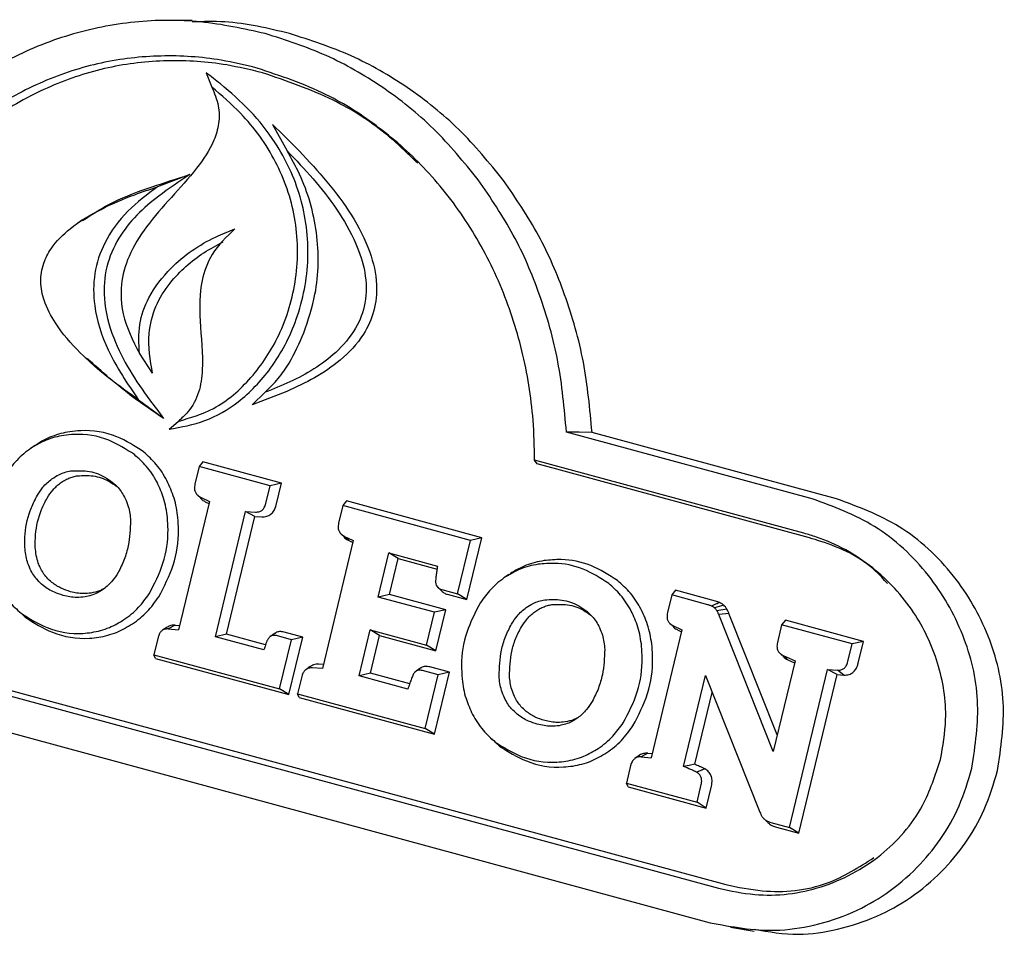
# Model space of a CAD drawing. Header units: inches. Extents: x 36 to 211, y 21 to 146.
# Tile 49 of 53: x 179.79 to 181.02, y 123.26 to 124.4. Entities that reach past the tile are written whole.
import ezdxf

# ---------------------------------------------------------------- set-up
doc = ezdxf.new("R2010")
doc.units = ezdxf.units.IN
doc.header["$LTSCALE"] = 16
doc.header["$MEASUREMENT"] = 0

msp = doc.modelspace()

# ---------------------------------------------------------------- linework, layer by layer
at = {"color": 7, "linetype": 'Continuous', "lineweight": 25}
for p, q in [((180.0047, 124.399), (179.975, 124.399)), ((180.0221, 124.3338), (180.029, 124.3161)), ((180.1047, 124.2696), (180.1229, 124.2365)), ((180.0016, 124.2071), (179.9614, 124.1919)), ((179.868, 124.1506), (179.8625, 124.1468)), ((179.9554, 123.9597), (179.9389, 123.9846)), ((179.8688, 123.982), (179.8736, 123.9773)), ((180.0793, 123.9206), (180.0955, 123.9361)), ((179.969, 123.9036), (179.938, 123.9265)), ((179.9759, 123.8902), (179.9872, 123.8999)), ((180.7761, 123.8035), (180.4703, 123.8866)), ((180.8064, 123.8035), (180.5022, 123.8862)), ((179.8091, 123.8699), (179.8036, 123.8661)), ((180.0179, 123.8494), (180.0133, 123.8436)), ((180.1157, 123.8229), (180.0179, 123.8494)), ((180.7658, 123.7607), (180.4307, 123.8517)), ((180.4339, 123.8469), (180.4307, 123.8517)), ((180.0133, 123.8436), (180.008, 123.8216)), ((180.1016, 123.8196), (180.0133, 123.8436)), ((180.7726, 123.7548), (180.4339, 123.8469)), ((180.0963, 123.7976), (180.1016, 123.8196)), ((180.1157, 123.8229), (180.1016, 123.8196)), ((180.1091, 123.7956), (180.1157, 123.8229)), ((180.026, 123.8001), (179.9876, 123.6404)), ((180.0098, 123.8097), (180.0103, 123.8092)), ((180.0116, 123.8079), (180.0141, 123.8056)), ((180.0149, 123.8055), (180.026, 123.8001)), ((180.0209, 123.7999), (180.0254, 123.7977)), ((180.1967, 123.8008), (180.1921, 123.795)), ((180.365, 123.7551), (180.1967, 123.8008)), ((180.0335, 123.6318), (180.071, 123.7878)), ((180.071, 123.7878), (180.0833, 123.7869)), ((180.0828, 123.7815), (180.071, 123.7878)), ((180.1921, 123.795), (180.1868, 123.773)), ((180.351, 123.7518), (180.1921, 123.795)), ((180.0475, 123.6351), (180.0828, 123.7815)), ((180.0828, 123.7815), (180.0911, 123.7809)), ((180.2051, 123.7515), (180.1667, 123.5921)), ((180.1886, 123.7611), (180.1891, 123.7606)), ((180.1905, 123.7593), (180.1928, 123.757)), ((180.1935, 123.757), (180.2051, 123.7515)), ((180.1996, 123.7514), (180.1935, 123.757)), ((180.1996, 123.7514), (180.2045, 123.7491)), ((180.3349, 123.6851), (180.351, 123.7518)), ((180.3465, 123.678), (180.365, 123.7551)), ((180.365, 123.7551), (180.351, 123.7518)), ((179.1297, 123.7415), (180.6688, 123.3232)), ((179.1204, 123.737), (180.6595, 123.3187)), ((180.2361, 123.6812), (180.2493, 123.7362)), ((180.2493, 123.7362), (180.3099, 123.7198)), ((180.2609, 123.7291), (180.2493, 123.7362)), ((180.2502, 123.6844), (180.2609, 123.7291)), ((180.2609, 123.7291), (180.3093, 123.7159)), ((180.3988, 123.7093), (180.3933, 123.7055)), ((179.1101, 123.6941), (180.6492, 123.2758)), ((180.31, 123.6937), (180.3145, 123.6893)), ((180.3153, 123.6905), (180.3349, 123.6851)), ((180.6059, 123.6896), (180.6013, 123.6838)), ((180.6557, 123.6761), (180.6059, 123.6896)), ((180.2502, 123.6844), (180.2361, 123.6812)), ((180.3062, 123.6622), (180.2361, 123.6812)), ((180.3202, 123.6654), (180.2502, 123.6844)), ((180.3221, 123.6846), (180.3465, 123.678)), ((180.3465, 123.678), (180.3349, 123.6851)), ((180.6013, 123.6838), (180.596, 123.6618)), ((180.6464, 123.6716), (180.6013, 123.6838)), ((180.3202, 123.6654), (180.3062, 123.6622)), ((180.308, 123.6144), (180.3202, 123.6654)), ((180.666, 123.6711), (180.6547, 123.6676)), ((180.67, 123.6661), (180.6576, 123.664)), ((179.7968, 123.6561), (179.7917, 123.6611)), ((180.2964, 123.6215), (180.3062, 123.6622)), ((180.7276, 123.4888), (180.6599, 123.6593)), ((180.7326, 123.5095), (180.6725, 123.6608)), ((179.9726, 123.6432), (179.9672, 123.6394)), ((179.9833, 123.6462), (179.9748, 123.6416)), ((179.9748, 123.6416), (179.9876, 123.6404)), ((179.9833, 123.6462), (179.9889, 123.6457)), ((180.2125, 123.5832), (180.2263, 123.6406)), ((180.2263, 123.6406), (180.2964, 123.6215)), ((180.2379, 123.6334), (180.2263, 123.6406)), ((180.614, 123.6404), (180.5757, 123.4812)), ((180.5977, 123.6499), (180.5982, 123.6494)), ((180.5996, 123.648), (180.602, 123.6458)), ((180.6027, 123.6458), (180.614, 123.6404)), ((180.7381, 123.6466), (180.7328, 123.6246)), ((180.7427, 123.6524), (180.7381, 123.6466)), ((180.8258, 123.6228), (180.7381, 123.6466)), ((180.8399, 123.626), (180.7427, 123.6524)), ((179.9622, 123.6311), (179.9569, 123.6093)), ((180.0475, 123.6351), (180.0335, 123.6318)), ((180.0939, 123.6154), (180.0335, 123.6318)), ((180.096, 123.6219), (180.0475, 123.6351)), ((180.1078, 123.6362), (180.1022, 123.6322)), ((180.1281, 123.6281), (180.1096, 123.6332)), ((180.1134, 123.5668), (180.1281, 123.6281)), ((180.1422, 123.6314), (180.119, 123.6377)), ((180.1249, 123.5597), (180.1422, 123.6314)), ((180.1422, 123.6314), (180.1281, 123.6281)), ((180.2266, 123.5864), (180.2379, 123.6334)), ((180.2379, 123.6334), (180.308, 123.6144)), ((180.6087, 123.6402), (180.6134, 123.638)), ((180.308, 123.6144), (180.2964, 123.6215)), ((180.8205, 123.6008), (180.8258, 123.6228)), ((180.8399, 123.626), (180.8258, 123.6228)), ((180.8333, 123.5988), (180.8399, 123.626)), ((179.9569, 123.6093), (180.1134, 123.5668)), ((179.959, 123.6047), (179.9569, 123.6093)), ((179.959, 123.6047), (180.1249, 123.5597)), ((180.7346, 123.6126), (180.7351, 123.6122)), ((180.7364, 123.611), (180.7389, 123.6086)), ((180.7398, 123.6085), (180.7548, 123.6019)), ((180.7459, 123.6029), (180.7398, 123.6085)), ((180.1514, 123.5946), (180.146, 123.5908)), ((180.1667, 123.5921), (180.154, 123.593)), ((180.168, 123.5972), (180.1624, 123.5976)), ((180.289, 123.5929), (180.2833, 123.5889)), ((180.3248, 123.5876), (180.3004, 123.5943)), ((180.7548, 123.6019), (180.7276, 123.4888)), ((180.7459, 123.6029), (180.7542, 123.5992)), ((180.141, 123.5825), (180.1358, 123.5607)), ((180.2266, 123.5864), (180.2125, 123.5832)), ((180.273, 123.5667), (180.2125, 123.5832)), ((180.2753, 123.5732), (180.2266, 123.5864)), ((180.3107, 123.5844), (180.2911, 123.5897)), ((180.2946, 123.5176), (180.3107, 123.5844)), ((180.3062, 123.5104), (180.3248, 123.5876)), ((180.3248, 123.5876), (180.3107, 123.5844)), ((180.6161, 123.4704), (180.6432, 123.5834)), ((180.6432, 123.5834), (180.7109, 123.4135)), ((180.7479, 123.3944), (180.7952, 123.5911)), ((180.7595, 123.3872), (180.807, 123.5847)), ((180.7952, 123.5911), (180.8076, 123.5901)), ((180.807, 123.5847), (180.7952, 123.5911)), ((180.807, 123.5847), (180.8153, 123.5841)), ((180.8153, 123.5841), (180.8076, 123.5901)), ((180.1249, 123.5597), (180.1134, 123.5668)), ((180.1358, 123.5607), (180.2946, 123.5176)), ((180.1378, 123.5562), (180.1358, 123.5607)), ((180.1378, 123.5562), (180.3062, 123.5104)), ((180.63, 123.473), (180.6515, 123.5626)), ((180.3062, 123.5104), (180.2946, 123.5176)), ((180.3737, 123.5079), (180.3785, 123.5032)), ((180.3869, 123.4957), (180.3817, 123.5007)), ((180.5607, 123.4838), (180.5553, 123.4801)), ((180.5716, 123.4869), (180.5632, 123.4822)), ((180.5632, 123.4822), (180.5757, 123.4812)), ((180.5716, 123.4869), (180.577, 123.4864)), ((180.5502, 123.4715), (180.5449, 123.4495)), ((180.5449, 123.4495), (180.6328, 123.4257)), ((180.547, 123.4449), (180.5449, 123.4495)), ((180.547, 123.4449), (180.6443, 123.4185)), ((180.6328, 123.4257), (180.6381, 123.4477)), ((180.6443, 123.4185), (180.6509, 123.4457)), ((180.6443, 123.4185), (180.6328, 123.4257)), ((180.7162, 123.4051), (180.7209, 123.4004)), ((180.7248, 123.4006), (180.7479, 123.3944)), ((180.7317, 123.3948), (180.7595, 123.3872)), ((180.7595, 123.3872), (180.7479, 123.3944)), ((180.6745, 123.2701), (180.7038, 123.2651))]:
    msp.add_line(p, q, dxfattribs=at)
at = {"color": 7, "linetype": 'Continuous', "lineweight": 25, "flags": 128}
for points in [[(180.5022, 123.8862), (180.4863, 123.8864), (180.4703, 123.8866)], [(180.6725, 123.6608), (180.6686, 123.6603), (180.6642, 123.6598), (180.6599, 123.6593)], [(180.63, 123.473), (180.623, 123.4717), (180.6161, 123.4704)]]:
    msp.add_lwpolyline(points, dxfattribs=at)
at = {"color": 7, "linetype": 'Continuous', "lineweight": 25}
for points, knots in [([(180.0956, 124.3826), (180.0688, 124.3885), (180.0154, 124.4002), (179.9328, 124.3994), (179.8514, 124.3833), (179.7753, 124.3522), (179.7067, 124.3081), (179.6486, 124.2558), (179.5991, 124.1974), (179.5731, 124.1552), (179.56, 124.134)], [0, 0, 0, 0, 0.131949, 0.263817, 0.39618, 0.528539, 0.652483, 0.776482, 0.888218, 1, 1, 1, 1]), ([(180.1258, 124.3826), (180.0991, 124.3891), (180.0591, 124.3988), (180.0182, 124.3975), (180.0046, 124.3971)], [0, 0, 0, 0, 0.668726, 1, 1, 1, 1]), ([(180.3606, 124.2007), (180.3427, 124.2225), (180.3069, 124.2662), (180.2423, 124.3174), (180.1718, 124.3581), (180.1212, 124.3744), (180.0956, 124.3826)], [0, 0, 0, 0, 0.2523918, 0.5047944, 0.7493934, 1, 1, 1, 1]), ([(180.392, 124.1999), (180.3742, 124.2217), (180.3384, 124.2653), (180.2736, 124.3168), (180.2028, 124.3578), (180.1517, 124.3743), (180.1258, 124.3826)], [0, 0, 0, 0, 0.251218, 0.502446, 0.748175, 1, 1, 1, 1]), ([(180.0853, 124.3397), (180.0705, 124.3433), (180.0313, 124.3527), (179.966, 124.3569), (179.8909, 124.3485), (179.8183, 124.3248), (179.7519, 124.2885), (179.6937, 124.2413), (179.6326, 124.1757), (179.5996, 124.1186), (179.5792, 124.0832)], [0, 0, 0, 0, 0.0760656, 0.2011613, 0.3261825, 0.4515503, 0.5769436, 0.6936735, 0.8104712, 1, 1, 1, 1]), ([(180.0921, 124.3338), (180.0773, 124.3374), (180.0385, 124.3467), (179.9737, 124.3509), (179.8995, 124.3425), (179.8278, 124.319), (179.7622, 124.283), (179.7047, 124.2364), (179.6434, 124.1705), (179.6104, 124.1126), (179.5897, 124.0763)], [0, 0, 0, 0, 0.076408, 0.200548, 0.324614, 0.449025, 0.573462, 0.689354, 0.805313, 1, 1, 1, 1]), ([(180.4307, 123.8517), (180.4304, 123.8683), (180.4293, 123.9142), (180.4169, 123.9884), (180.3899, 124.0712), (180.3496, 124.1471), (180.2986, 124.2131), (180.2386, 124.2668), (180.1682, 124.312), (180.1145, 124.3299), (180.0853, 124.3397)], [0, 0, 0, 0, 0.0744302, 0.2057466, 0.3370238, 0.468546, 0.6000594, 0.724974, 0.849908, 1, 1, 1, 1]), ([(179.9759, 123.8902), (179.991, 123.8929), (180.0214, 123.8982), (180.0656, 123.9241), (180.1062, 123.9666), (180.1383, 124.028), (180.1527, 124.1028), (180.1429, 124.1803), (180.1137, 124.2419), (180.0775, 124.2874), (180.047, 124.3145), (180.028, 124.3292), (180.0221, 124.3338)], [0, 0, 0, 0, 0.084399, 0.169577, 0.271662, 0.390603, 0.521212, 0.651992, 0.780863, 0.870072, 0.95943, 1, 1, 1, 1]), ([(180.2855, 124.2212), (180.2723, 124.2339), (180.2403, 124.2649), (180.1756, 124.3054), (180.1219, 124.3237), (180.0921, 124.3338)], [0, 0, 0, 0, 0.239327, 0.57925, 1, 1, 1, 1]), ([(180.029, 124.3161), (180.0322, 124.3084), (180.0383, 124.2942), (180.0386, 124.2706), (180.0304, 124.243), (179.9999, 124.1988), (179.9569, 124.1583), (179.9253, 124.1083), (179.9146, 124.0703), (179.9174, 124.027), (179.9309, 124.0005), (179.9389, 123.9846)], [0, 0, 0, 0, 0.066059, 0.123728, 0.18124, 0.290944, 0.551324, 0.66595, 0.761746, 0.857857, 1, 1, 1, 1]), ([(179.9872, 123.8999), (180.0022, 123.9044), (180.0361, 123.9144), (180.0801, 123.9529), (180.1165, 124.0084), (180.1373, 124.0778), (180.1361, 124.154), (180.1109, 124.2256), (180.0721, 124.2793), (180.0413, 124.3056), (180.029, 124.3161)], [0, 0, 0, 0, 0.094922, 0.214316, 0.335378, 0.474262, 0.617402, 0.756967, 0.902985, 1, 1, 1, 1]), ([(180.1047, 124.2696), (180.1159, 124.2585), (180.1511, 124.2236), (180.1955, 124.1732), (180.2262, 124.1148), (180.2359, 124.0734), (180.2324, 124.0372), (180.2172, 124.0037), (180.1813, 123.966), (180.1319, 123.9399), (180.0937, 123.9259), (180.0793, 123.9206)], [0, 0, 0, 0, 0.100936, 0.319154, 0.425596, 0.510368, 0.576209, 0.642102, 0.732766, 0.899299, 1, 1, 1, 1]), ([(180.1229, 124.2365), (180.1338, 124.2251), (180.1556, 124.2024), (180.1851, 124.1645), (180.2079, 124.1257), (180.2212, 124.0858), (180.2221, 124.0483), (180.2086, 124.0128), (180.1773, 123.9768), (180.1367, 123.9527), (180.1058, 123.9402), (180.0955, 123.9361)], [0, 0, 0, 0, 0.122033, 0.244155, 0.368558, 0.461343, 0.555093, 0.637274, 0.735924, 0.911891, 1, 1, 1, 1]), ([(180.1437, 124.0103), (180.149, 124.0261), (180.1622, 124.0662), (180.1629, 124.1356), (180.1456, 124.1958), (180.1282, 124.227), (180.1229, 124.2365)], [0, 0, 0, 0, 0.211184, 0.534593, 0.857587, 1, 1, 1, 1]), ([(179.8683, 124.15), (179.8809, 124.1581), (179.9083, 124.1756), (179.9541, 124.1919), (179.986, 124.2021), (180.0016, 124.2071)], [0, 0, 0, 0, 0.304651, 0.659815, 1, 1, 1, 1]), ([(180.0016, 124.2071), (179.9886, 124.1984), (179.9656, 124.1832), (179.9351, 124.1575), (179.9118, 124.1284), (179.8963, 124.0927), (179.8932, 124.0488), (179.9049, 124.0045), (179.9261, 123.9628), (179.9487, 123.9306), (179.9633, 123.9112), (179.969, 123.9036)], [0, 0, 0, 0, 0.132132, 0.232216, 0.331821, 0.435557, 0.539566, 0.67524, 0.798008, 0.921187, 1, 1, 1, 1]), ([(179.938, 123.9265), (179.9254, 123.9355), (179.9001, 123.9536), (179.8646, 123.9847), (179.8365, 124.0165), (179.8202, 124.0473), (179.815, 124.0734), (179.8185, 124.0962), (179.8309, 124.1197), (179.8552, 124.1435), (179.8912, 124.1649), (179.9281, 124.1807), (179.9519, 124.1887), (179.9614, 124.1919)], [0, 0, 0, 0, 0.11994, 0.239964, 0.362231, 0.439706, 0.495975, 0.552677, 0.601899, 0.688551, 0.803938, 0.922469, 1, 1, 1, 1]), ([(179.9614, 124.1919), (179.9487, 124.1823), (179.9233, 124.1632), (179.8953, 124.1261), (179.8814, 124.0843), (179.8818, 124.0375), (179.8999, 123.9822), (179.9242, 123.9466), (179.938, 123.9265)], [0, 0, 0, 0, 0.159075, 0.319242, 0.446628, 0.574012, 0.759384, 1, 1, 1, 1]), ([(180.4703, 123.8866), (180.4677, 123.9159), (180.4623, 123.9745), (180.4389, 124.057), (180.406, 124.1339), (180.3758, 124.1783), (180.3606, 124.2007)], [0, 0, 0, 0, 0.2572357, 0.5145361, 0.7543842, 1, 1, 1, 1]), ([(180.5022, 123.8862), (180.4995, 123.9155), (180.494, 123.974), (180.4704, 124.0564), (180.4374, 124.1332), (180.4073, 124.1775), (180.392, 124.1999)], [0, 0, 0, 0, 0.257431, 0.514925, 0.754617, 1, 1, 1, 1]), ([(179.9389, 123.9846), (179.9383, 123.9967), (179.937, 124.0206), (179.951, 124.0584), (179.982, 124.0982), (180.0211, 124.125), (180.0498, 124.1363), (180.0579, 124.1394)], [0, 0, 0, 0, 0.164706, 0.326908, 0.542293, 0.871116, 1, 1, 1, 1]), ([(180.0579, 124.1394), (180.0474, 124.1296), (180.0287, 124.1121), (180.0137, 124.0704), (180.0135, 124.0211), (180.0195, 123.975), (180.0141, 123.9357), (180.0024, 123.9134), (179.9914, 123.9036), (179.9872, 123.8999)], [0, 0, 0, 0, 0.167487, 0.29931, 0.488935, 0.721026, 0.826679, 0.93358, 1, 1, 1, 1]), ([(179.9554, 123.9597), (179.9526, 123.9762), (179.9478, 124.0042), (179.958, 124.0438), (179.9806, 124.0797), (180.0108, 124.1059), (180.035, 124.119), (180.043, 124.1233)], [0, 0, 0, 0, 0.240138, 0.408199, 0.575344, 0.860102, 1, 1, 1, 1]), ([(180.0955, 123.9361), (180.101, 123.9416), (180.1121, 123.9526), (180.129, 123.9772), (180.138, 123.9974), (180.1437, 124.0103)], [0, 0, 0, 0, 0.266612, 0.53291, 1, 1, 1, 1]), ([(179.969, 123.9036), (179.9561, 123.9122), (179.9229, 123.9345), (179.8927, 123.9615), (179.8742, 123.9781)], [0, 0, 0, 0, 0.386443, 1, 1, 1, 1]), ([(179.8524, 123.887), (179.8486, 123.8863), (179.8411, 123.8849), (179.8302, 123.8813), (179.8197, 123.8767), (179.8133, 123.8726), (179.81, 123.8706)], [0, 0, 0, 0, 0.252616, 0.505267, 0.751216, 1, 1, 1, 1]), ([(179.9439, 123.8621), (179.9332, 123.869), (179.9094, 123.8844), (179.8765, 123.8898), (179.8569, 123.8875), (179.8524, 123.887)], [0, 0, 0, 0, 0.387895, 0.859832, 1, 1, 1, 1]), ([(179.8449, 123.8824), (179.8412, 123.8817), (179.8337, 123.8803), (179.8198, 123.8758), (179.8104, 123.8702), (179.8044, 123.8667)], [0, 0, 0, 0, 0.264801, 0.529649, 1, 1, 1, 1]), ([(179.9328, 123.8585), (179.9225, 123.8651), (179.8997, 123.8799), (179.868, 123.8851), (179.8492, 123.8829), (179.8449, 123.8824)], [0, 0, 0, 0, 0.38755, 0.861359, 1, 1, 1, 1]), ([(179.8044, 123.8667), (179.8013, 123.8644), (179.7949, 123.8598), (179.784, 123.8494), (179.7774, 123.8404), (179.7732, 123.8347)], [0, 0, 0, 0, 0.266261, 0.532534, 1, 1, 1, 1]), ([(179.9733, 123.8262), (179.9713, 123.8297), (179.9673, 123.8367), (179.958, 123.8493), (179.9495, 123.857), (179.9439, 123.8621)], [0, 0, 0, 0, 0.255099, 0.510186, 1, 1, 1, 1]), ([(179.9609, 123.8242), (179.9589, 123.8277), (179.955, 123.8347), (179.9459, 123.8466), (179.9379, 123.8539), (179.9328, 123.8585)], [0, 0, 0, 0, 0.2667619, 0.5335095, 1, 1, 1, 1]), ([(179.8302, 123.8285), (179.833, 123.8302), (179.8379, 123.8335), (179.8458, 123.8366), (179.8509, 123.8377), (179.8534, 123.8382)], [0, 0, 0, 0, 0.383159, 0.688669, 1, 1, 1, 1]), ([(179.8534, 123.8382), (179.8604, 123.8385), (179.8747, 123.8392), (179.8927, 123.8332), (179.9022, 123.8264), (179.9056, 123.824)], [0, 0, 0, 0, 0.377221, 0.779771, 1, 1, 1, 1]), ([(179.812, 123.8079), (179.8142, 123.8113), (179.8179, 123.8169), (179.8241, 123.8237), (179.8282, 123.8269), (179.8302, 123.8285)], [0, 0, 0, 0, 0.436356, 0.715911, 1, 1, 1, 1]), ([(179.8409, 123.8233), (179.8425, 123.8244), (179.8458, 123.8266), (179.8511, 123.8291), (179.8565, 123.8311), (179.8603, 123.8318), (179.8622, 123.8322)], [0, 0, 0, 0, 0.2494804, 0.4989964, 0.7479338, 1, 1, 1, 1]), ([(179.8622, 123.8322), (179.8686, 123.8325), (179.8819, 123.8331), (179.8986, 123.8275), (179.9075, 123.8213), (179.9107, 123.819)], [0, 0, 0, 0, 0.37664, 0.77763, 1, 1, 1, 1]), ([(179.9738, 123.7801), (179.9733, 123.7842), (179.9722, 123.7924), (179.9686, 123.8075), (179.9639, 123.8177), (179.9609, 123.8242)], [0, 0, 0, 0, 0.265952, 0.531957, 1, 1, 1, 1]), ([(179.9868, 123.7801), (179.9863, 123.7842), (179.9852, 123.7924), (179.9814, 123.8082), (179.9765, 123.8191), (179.9733, 123.8262)], [0, 0, 0, 0, 0.254165, 0.508372, 1, 1, 1, 1]), ([(179.8241, 123.8044), (179.8265, 123.8079), (179.83, 123.8132), (179.8359, 123.8194), (179.8392, 123.822), (179.8409, 123.8233)], [0, 0, 0, 0, 0.489466, 0.742982, 1, 1, 1, 1]), ([(179.9056, 123.824), (179.9079, 123.8219), (179.9123, 123.818), (179.9175, 123.8111), (179.92, 123.8062), (179.9213, 123.8037)], [0, 0, 0, 0, 0.3713721, 0.6823767, 1, 1, 1, 1]), ([(180.008, 123.8216), (180.0077, 123.8195), (180.0071, 123.8162), (180.0084, 123.8116), (180.0108, 123.808), (180.0134, 123.8064), (180.0149, 123.8055)], [0, 0, 0, 0, 0.310013, 0.512482, 0.715091, 1, 1, 1, 1]), ([(179.7964, 123.7432), (179.7964, 123.7487), (179.7964, 123.7655), (179.8017, 123.788), (179.8094, 123.8029), (179.812, 123.8079)], [0, 0, 0, 0, 0.247006, 0.744042, 1, 1, 1, 1]), ([(179.8094, 123.7429), (179.8094, 123.7483), (179.8094, 123.7643), (179.8145, 123.7856), (179.8217, 123.7997), (179.8241, 123.8044)], [0, 0, 0, 0, 0.24878, 0.749323, 1, 1, 1, 1]), ([(179.9213, 123.8037), (179.9227, 123.8004), (179.9251, 123.7945), (179.9272, 123.7853), (179.9277, 123.7794), (179.928, 123.7764)], [0, 0, 0, 0, 0.376475, 0.68585, 1, 1, 1, 1]), ([(180.0142, 123.8057), (180.0145, 123.8052), (180.0157, 123.8032), (180.0182, 123.8014), (180.0203, 123.8002), (180.0209, 123.7999)], [0, 0, 0, 0, 0.16947, 0.780242, 1, 1, 1, 1]), ([(180.9749, 123.4684), (180.979, 123.4965), (180.9873, 123.5525), (180.9664, 123.6371), (180.9225, 123.7128), (180.8572, 123.7736), (180.8027, 123.7937), (180.7761, 123.8035)], [0, 0, 0, 0, 0.189433, 0.378825, 0.577169, 0.79321, 1, 1, 1, 1]), ([(181.0068, 123.4653), (181.011, 123.4936), (181.0193, 123.5503), (180.9982, 123.6357), (180.9538, 123.7121), (180.888, 123.7734), (180.8331, 123.7936), (180.8064, 123.8035)], [0, 0, 0, 0, 0.189657, 0.379264, 0.57778, 0.793818, 1, 1, 1, 1]), ([(180.0833, 123.7869), (180.0852, 123.787), (180.0883, 123.7871), (180.0921, 123.7895), (180.0948, 123.7929), (180.0957, 123.7958), (180.0963, 123.7976)], [0, 0, 0, 0, 0.312581, 0.515898, 0.719157, 1, 1, 1, 1]), ([(180.0911, 123.7809), (180.0933, 123.781), (180.0973, 123.7811), (180.1026, 123.784), (180.1064, 123.7883), (180.1083, 123.7924), (180.1089, 123.7949), (180.1091, 123.7956)], [0, 0, 0, 0, 0.273008, 0.488633, 0.704427, 0.922585, 1, 1, 1, 1]), ([(179.928, 123.7764), (179.9275, 123.7659), (179.9268, 123.7494), (179.9205, 123.7276), (179.9151, 123.717), (179.9124, 123.7116)], [0, 0, 0, 0, 0.465618, 0.729382, 1, 1, 1, 1]), ([(179.951, 123.6851), (179.9575, 123.6975), (179.9705, 123.7223), (179.9754, 123.7561), (179.9742, 123.7751), (179.9738, 123.7801)], [0, 0, 0, 0, 0.425338, 0.849174, 1, 1, 1, 1]), ([(179.963, 123.6813), (179.9698, 123.6942), (179.9833, 123.72), (179.9885, 123.7552), (179.9871, 123.7749), (179.9868, 123.7801)], [0, 0, 0, 0, 0.425578, 0.84971, 1, 1, 1, 1]), ([(180.1868, 123.773), (180.1865, 123.771), (180.1859, 123.7676), (180.1872, 123.7631), (180.1896, 123.7594), (180.1921, 123.7579), (180.1935, 123.757)], [0, 0, 0, 0, 0.311039, 0.515452, 0.720102, 1, 1, 1, 1]), ([(180.193, 123.7571), (180.1932, 123.7566), (180.1945, 123.7545), (180.197, 123.7528), (180.1991, 123.7517), (180.1996, 123.7514)], [0, 0, 0, 0, 0.182296, 0.797699, 1, 1, 1, 1]), ([(180.9358, 123.479), (180.9387, 123.4956), (180.9456, 123.5356), (180.9352, 123.6005), (180.9038, 123.6664), (180.8519, 123.7222), (180.8015, 123.7502), (180.771, 123.7591), (180.7658, 123.7607)], [0, 0, 0, 0, 0.133606, 0.322639, 0.513544, 0.723544, 0.95281, 1, 1, 1, 1]), ([(180.8696, 123.698), (180.865, 123.7032), (180.8427, 123.7287), (180.8067, 123.7446), (180.7773, 123.7534), (180.7726, 123.7548)], [0, 0, 0, 0, 0.178265, 0.869159, 1, 1, 1, 1]), ([(179.8031, 123.7159), (179.8018, 123.719), (179.7994, 123.7247), (179.7973, 123.734), (179.7967, 123.7401), (179.7964, 123.7432)], [0, 0, 0, 0, 0.352673, 0.673792, 1, 1, 1, 1]), ([(179.8155, 123.7178), (179.8147, 123.7197), (179.8126, 123.7245), (179.8104, 123.7329), (179.8097, 123.7396), (179.8094, 123.7429)], [0, 0, 0, 0, 0.236882, 0.613999, 1, 1, 1, 1]), ([(180.4424, 123.7266), (180.4387, 123.7259), (180.4312, 123.7246), (180.4203, 123.721), (180.4099, 123.7163), (180.4034, 123.7122), (180.4001, 123.7102)], [0, 0, 0, 0, 0.253037, 0.5061109, 0.7516269, 1, 1, 1, 1]), ([(180.5339, 123.7017), (180.5232, 123.7087), (180.5016, 123.7226), (180.4692, 123.7291), (180.4496, 123.7273), (180.4424, 123.7266)], [0, 0, 0, 0, 0.389713, 0.777529, 1, 1, 1, 1]), ([(179.8191, 123.6957), (179.8167, 123.6979), (179.8123, 123.7018), (179.807, 123.7087), (179.8044, 123.7135), (179.8031, 123.7159)], [0, 0, 0, 0, 0.385996, 0.690032, 1, 1, 1, 1]), ([(179.8302, 123.6993), (179.8279, 123.7013), (179.8239, 123.7049), (179.819, 123.7112), (179.8167, 123.7156), (179.8155, 123.7178)], [0, 0, 0, 0, 0.385275, 0.689636, 1, 1, 1, 1]), ([(180.3099, 123.7198), (180.3096, 123.7177), (180.309, 123.7137), (180.3082, 123.7077), (180.3077, 123.7038), (180.3075, 123.7018)], [0, 0, 0, 0, 0.3421472, 0.6710214, 1, 1, 1, 1]), ([(180.435, 123.722), (180.4312, 123.7213), (180.4237, 123.7199), (180.4099, 123.7154), (180.4006, 123.7099), (180.3946, 123.7063)], [0, 0, 0, 0, 0.265165, 0.530376, 1, 1, 1, 1]), ([(180.5229, 123.6981), (180.5125, 123.7048), (180.4919, 123.7181), (180.4607, 123.7244), (180.4419, 123.7226), (180.435, 123.722)], [0, 0, 0, 0, 0.389318, 0.776667, 1, 1, 1, 1]), ([(179.9124, 123.7116), (179.9102, 123.7082), (179.9065, 123.7026), (179.9002, 123.6959), (179.8963, 123.6927), (179.8942, 123.6911)], [0, 0, 0, 0, 0.43729, 0.716586, 1, 1, 1, 1]), ([(180.3075, 123.7018), (180.3075, 123.7004), (180.3076, 123.6979), (180.309, 123.6946), (180.3114, 123.6921), (180.3137, 123.6909), (180.3151, 123.6905), (180.3153, 123.6905)], [0, 0, 0, 0, 0.259366, 0.475236, 0.691325, 0.956098, 1, 1, 1, 1]), ([(180.3946, 123.7063), (180.3914, 123.704), (180.385, 123.6994), (180.3741, 123.6891), (180.3675, 123.6801), (180.3633, 123.6743)], [0, 0, 0, 0, 0.266216, 0.532429, 1, 1, 1, 1]), ([(180.5633, 123.6659), (180.5613, 123.6694), (180.5574, 123.6764), (180.548, 123.689), (180.5395, 123.6967), (180.5339, 123.7017)], [0, 0, 0, 0, 0.25505, 0.510097, 1, 1, 1, 1]), ([(179.7633, 123.6956), (179.7653, 123.6921), (179.7692, 123.6851), (179.7783, 123.673), (179.7865, 123.6657), (179.7917, 123.6611)], [0, 0, 0, 0, 0.264309, 0.528611, 1, 1, 1, 1]), ([(179.844, 123.6833), (179.8403, 123.6845), (179.8341, 123.6865), (179.8258, 123.6907), (179.8214, 123.694), (179.8191, 123.6957)], [0, 0, 0, 0, 0.413227, 0.704412, 1, 1, 1, 1]), ([(179.8533, 123.6879), (179.8493, 123.6892), (179.8432, 123.6911), (179.8356, 123.6953), (179.832, 123.698), (179.8302, 123.6993)], [0, 0, 0, 0, 0.490858, 0.743918, 1, 1, 1, 1]), ([(179.8942, 123.6911), (179.8918, 123.6895), (179.8871, 123.6863), (179.8793, 123.6831), (179.874, 123.682), (179.8713, 123.6815)], [0, 0, 0, 0, 0.345436, 0.66911, 1, 1, 1, 1]), ([(179.8933, 123.691), (179.8921, 123.6903), (179.8874, 123.6879), (179.8824, 123.6869), (179.8787, 123.6861)], [0, 0, 0, 0, 0.275891, 1, 1, 1, 1]), ([(180.3146, 123.6894), (180.3153, 123.6886), (180.3171, 123.6866), (180.3199, 123.6853), (180.3218, 123.6847), (180.3221, 123.6846)], [0, 0, 0, 0, 0.3426683, 0.8736622, 1, 1, 1, 1]), ([(180.551, 123.6638), (180.549, 123.6673), (180.545, 123.6743), (180.536, 123.6863), (180.528, 123.6935), (180.5229, 123.6981)], [0, 0, 0, 0, 0.266851, 0.5337, 1, 1, 1, 1]), ([(179.8713, 123.6815), (179.8679, 123.6811), (179.8616, 123.6805), (179.8524, 123.6813), (179.8468, 123.6827), (179.844, 123.6833)], [0, 0, 0, 0, 0.374639, 0.685275, 1, 1, 1, 1]), ([(179.8787, 123.6861), (179.8755, 123.6858), (179.8697, 123.6852), (179.8611, 123.686), (179.8559, 123.6872), (179.8533, 123.6879)], [0, 0, 0, 0, 0.374054, 0.685003, 1, 1, 1, 1]), ([(179.9198, 123.6531), (179.923, 123.6554), (179.9294, 123.66), (179.9403, 123.6703), (179.9468, 123.6793), (179.951, 123.6851)], [0, 0, 0, 0, 0.266779, 0.533557, 1, 1, 1, 1]), ([(179.9304, 123.6479), (179.9336, 123.6502), (179.94, 123.6548), (179.9515, 123.6654), (179.9584, 123.675), (179.963, 123.6813)], [0, 0, 0, 0, 0.255058, 0.510114, 1, 1, 1, 1]), ([(180.4203, 123.6681), (180.4231, 123.6699), (180.428, 123.6731), (180.4359, 123.6762), (180.4409, 123.6773), (180.4435, 123.6778)], [0, 0, 0, 0, 0.3850815, 0.689708, 1, 1, 1, 1]), ([(180.4435, 123.6778), (180.4505, 123.6781), (180.465, 123.6788), (180.4829, 123.6727), (180.4923, 123.666), (180.4956, 123.6637)], [0, 0, 0, 0, 0.382519, 0.789278, 1, 1, 1, 1]), ([(180.3633, 123.6743), (180.357, 123.6622), (180.3443, 123.6382), (180.3389, 123.6045), (180.3401, 123.585), (180.3405, 123.5792)], [0, 0, 0, 0, 0.413312, 0.824788, 1, 1, 1, 1]), ([(180.402, 123.6476), (180.4043, 123.651), (180.408, 123.6566), (180.4142, 123.6633), (180.4183, 123.6665), (180.4203, 123.6681)], [0, 0, 0, 0, 0.436294, 0.715931, 1, 1, 1, 1]), ([(180.431, 123.6629), (180.4326, 123.664), (180.4359, 123.6662), (180.4411, 123.6688), (180.4466, 123.6707), (180.4503, 123.6715), (180.4522, 123.6719)], [0, 0, 0, 0, 0.249988, 0.500005, 0.748477, 1, 1, 1, 1]), ([(180.4522, 123.6719), (180.4587, 123.6721), (180.4722, 123.6727), (180.4889, 123.6671), (180.4976, 123.6608), (180.5007, 123.6587)], [0, 0, 0, 0, 0.381863, 0.787118, 1, 1, 1, 1]), ([(180.5769, 123.6197), (180.5763, 123.6238), (180.5752, 123.632), (180.5715, 123.6478), (180.5666, 123.6587), (180.5633, 123.6659)], [0, 0, 0, 0, 0.254069, 0.508177, 1, 1, 1, 1]), ([(180.651, 123.67), (180.6505, 123.6702), (180.6495, 123.6706), (180.648, 123.6711), (180.6469, 123.6714), (180.6464, 123.6716)], [0, 0, 0, 0, 0.310189, 0.654762, 1, 1, 1, 1]), ([(180.6608, 123.6743), (180.6598, 123.6739), (180.6576, 123.6729), (180.6543, 123.6715), (180.6521, 123.6705), (180.651, 123.67)], [0, 0, 0, 0, 0.317447, 0.658724, 1, 1, 1, 1]), ([(180.6547, 123.6676), (180.6543, 123.668), (180.6535, 123.6686), (180.6522, 123.6694), (180.6514, 123.6698), (180.651, 123.67)], [0, 0, 0, 0, 0.369513, 0.683, 1, 1, 1, 1]), ([(180.6576, 123.664), (180.6573, 123.6645), (180.6568, 123.6654), (180.6558, 123.6666), (180.6551, 123.6673), (180.6547, 123.6676)], [0, 0, 0, 0, 0.366868, 0.682153, 1, 1, 1, 1]), ([(180.6608, 123.6743), (180.6603, 123.6745), (180.6594, 123.6749), (180.6577, 123.6755), (180.6565, 123.6759), (180.6557, 123.6761)], [0, 0, 0, 0, 0.278575, 0.557149, 1, 1, 1, 1]), ([(180.666, 123.6711), (180.6656, 123.6715), (180.6647, 123.6722), (180.663, 123.6733), (180.6617, 123.6739), (180.6608, 123.6743)], [0, 0, 0, 0, 0.269671, 0.539427, 1, 1, 1, 1]), ([(180.67, 123.6661), (180.6697, 123.6666), (180.6691, 123.6676), (180.6678, 123.6693), (180.6667, 123.6704), (180.666, 123.6711)], [0, 0, 0, 0, 0.267403, 0.534817, 1, 1, 1, 1]), ([(180.6725, 123.6608), (180.6723, 123.6612), (180.6719, 123.6622), (180.671, 123.664), (180.6704, 123.6653), (180.67, 123.6661)], [0, 0, 0, 0, 0.267909, 0.535746, 1, 1, 1, 1]), ([(179.7917, 123.6611), (179.8023, 123.6544), (179.8258, 123.6396), (179.8574, 123.6345), (179.876, 123.6367), (179.8796, 123.6372)], [0, 0, 0, 0, 0.396824, 0.881486, 1, 1, 1, 1]), ([(179.7968, 123.6561), (179.8078, 123.6491), (179.8322, 123.6337), (179.8652, 123.6284), (179.8845, 123.6307), (179.8883, 123.6312)], [0, 0, 0, 0, 0.396795, 0.879159, 1, 1, 1, 1]), ([(179.8796, 123.6372), (179.8833, 123.6379), (179.8908, 123.6394), (179.9046, 123.644), (179.9139, 123.6496), (179.9198, 123.6531)], [0, 0, 0, 0, 0.265901, 0.531851, 1, 1, 1, 1]), ([(180.4142, 123.644), (180.4165, 123.6475), (180.4201, 123.6528), (180.4259, 123.659), (180.4293, 123.6616), (180.431, 123.6629)], [0, 0, 0, 0, 0.489654, 0.74312, 1, 1, 1, 1]), ([(180.4956, 123.6637), (180.4979, 123.6616), (180.5023, 123.6577), (180.5075, 123.6507), (180.5101, 123.6458), (180.5114, 123.6433)], [0, 0, 0, 0, 0.373399, 0.683445, 1, 1, 1, 1]), ([(180.5639, 123.6197), (180.5634, 123.6238), (180.5623, 123.632), (180.5586, 123.6471), (180.5539, 123.6573), (180.551, 123.6638)], [0, 0, 0, 0, 0.265834, 0.531714, 1, 1, 1, 1]), ([(180.596, 123.6618), (180.5957, 123.6598), (180.5951, 123.6564), (180.5963, 123.6519), (180.5987, 123.6482), (180.6012, 123.6467), (180.6027, 123.6458)], [0, 0, 0, 0, 0.310528, 0.515183, 0.72011, 1, 1, 1, 1]), ([(180.6599, 123.6593), (180.6597, 123.6598), (180.6593, 123.6608), (180.6585, 123.6623), (180.658, 123.6634), (180.6576, 123.664)], [0, 0, 0, 0, 0.303666, 0.607097, 1, 1, 1, 1]), ([(179.8883, 123.6312), (179.8921, 123.6319), (179.8996, 123.6334), (179.914, 123.6381), (179.9239, 123.644), (179.9304, 123.6479)], [0, 0, 0, 0, 0.254002, 0.508042, 1, 1, 1, 1]), ([(179.9748, 123.6416), (179.973, 123.6415), (179.97, 123.6413), (179.9663, 123.639), (179.9636, 123.6356), (179.9627, 123.6327), (179.9622, 123.6311)], [0, 0, 0, 0, 0.314016, 0.518339, 0.722602, 1, 1, 1, 1]), ([(179.9833, 123.6462), (179.981, 123.6462), (179.9772, 123.6461), (179.9739, 123.6439), (179.9726, 123.6431)], [0, 0, 0, 0, 0.59795, 1, 1, 1, 1]), ([(180.3865, 123.5829), (180.3869, 123.5937), (180.3876, 123.6103), (180.394, 123.6321), (180.3993, 123.6424), (180.402, 123.6476)], [0, 0, 0, 0, 0.478629, 0.735915, 1, 1, 1, 1]), ([(180.3995, 123.5826), (180.3999, 123.593), (180.4005, 123.6088), (180.4066, 123.6294), (180.4117, 123.6391), (180.4142, 123.644)], [0, 0, 0, 0, 0.482704, 0.738044, 1, 1, 1, 1]), ([(180.5114, 123.6433), (180.5127, 123.6402), (180.5151, 123.6343), (180.5172, 123.6251), (180.5177, 123.6191), (180.5179, 123.6161)], [0, 0, 0, 0, 0.366389, 0.680578, 1, 1, 1, 1]), ([(180.6021, 123.6459), (180.6024, 123.6454), (180.6036, 123.6433), (180.6061, 123.6416), (180.6082, 123.6405), (180.6087, 123.6402)], [0, 0, 0, 0, 0.18708, 0.801814, 1, 1, 1, 1]), ([(180.1096, 123.6332), (180.1084, 123.6334), (180.1062, 123.6338), (180.103, 123.6329), (180.1002, 123.6309), (180.0986, 123.6285), (180.0979, 123.6269), (180.0977, 123.6266)], [0, 0, 0, 0, 0.255379, 0.45831, 0.661412, 0.926983, 1, 1, 1, 1]), ([(180.119, 123.6377), (180.1171, 123.638), (180.1138, 123.6385), (180.1098, 123.6376), (180.1082, 123.6363), (180.1079, 123.636)], [0, 0, 0, 0, 0.4911182, 0.8903982, 1, 1, 1, 1]), ([(180.0977, 123.6266), (180.0973, 123.6255), (180.0964, 123.6232), (180.0952, 123.6195), (180.0943, 123.6169), (180.0939, 123.6154)], [0, 0, 0, 0, 0.307649, 0.615253, 1, 1, 1, 1]), ([(180.5179, 123.6161), (180.5175, 123.6055), (180.5168, 123.589), (180.5105, 123.5672), (180.5051, 123.5566), (180.5024, 123.5513)], [0, 0, 0, 0, 0.467359, 0.730173, 1, 1, 1, 1]), ([(180.5411, 123.5247), (180.5476, 123.5372), (180.5607, 123.5623), (180.5655, 123.5961), (180.5642, 123.615), (180.5639, 123.6197)], [0, 0, 0, 0, 0.429478, 0.857528, 1, 1, 1, 1]), ([(180.5531, 123.5209), (180.5599, 123.534), (180.5736, 123.56), (180.5785, 123.5952), (180.5772, 123.6148), (180.5769, 123.6197)], [0, 0, 0, 0, 0.429558, 0.857742, 1, 1, 1, 1]), ([(180.7328, 123.6246), (180.7325, 123.6226), (180.7319, 123.6192), (180.7332, 123.6147), (180.7357, 123.611), (180.7382, 123.6094), (180.7398, 123.6085)], [0, 0, 0, 0, 0.307821, 0.509126, 0.710584, 1, 1, 1, 1]), ([(180.739, 123.6087), (180.7393, 123.6082), (180.7405, 123.6062), (180.7431, 123.6044), (180.7452, 123.6032), (180.7459, 123.6029)], [0, 0, 0, 0, 0.1617756, 0.765121, 1, 1, 1, 1]), ([(180.154, 123.593), (180.1521, 123.5929), (180.1491, 123.5928), (180.1453, 123.5905), (180.1425, 123.5872), (180.1415, 123.5842), (180.141, 123.5825)], [0, 0, 0, 0, 0.3118234, 0.5150158, 0.7182596, 1, 1, 1, 1]), ([(180.1624, 123.5976), (180.1601, 123.5976), (180.1562, 123.5975), (180.1528, 123.5954), (180.1514, 123.5945)], [0, 0, 0, 0, 0.585411, 1, 1, 1, 1]), ([(180.3004, 123.5943), (180.2984, 123.5946), (180.2949, 123.5951), (180.2909, 123.5942), (180.2894, 123.593), (180.2891, 123.5927)], [0, 0, 0, 0, 0.5169076, 0.9119078, 1, 1, 1, 1]), ([(180.8076, 123.5901), (180.8095, 123.5902), (180.8125, 123.5903), (180.8163, 123.5927), (180.819, 123.596), (180.82, 123.599), (180.8205, 123.6008)], [0, 0, 0, 0, 0.311878, 0.514819, 0.71768, 1, 1, 1, 1]), ([(180.8153, 123.5841), (180.8176, 123.5842), (180.8216, 123.5843), (180.8269, 123.5872), (180.8306, 123.5915), (180.8325, 123.5956), (180.8331, 123.5981), (180.8333, 123.5988)], [0, 0, 0, 0, 0.274092, 0.489206, 0.704473, 0.922717, 1, 1, 1, 1]), ([(180.2791, 123.5837), (180.2784, 123.5819), (180.277, 123.5782), (180.275, 123.5726), (180.2737, 123.5687), (180.273, 123.5667)], [0, 0, 0, 0, 0.314761, 0.657373, 1, 1, 1, 1]), ([(180.2911, 123.5897), (180.2896, 123.59), (180.2871, 123.5905), (180.2837, 123.5893), (180.2809, 123.5872), (180.2798, 123.5849), (180.2791, 123.5837)], [0, 0, 0, 0, 0.311233, 0.516326, 0.721673, 1, 1, 1, 1]), ([(180.3405, 123.5792), (180.341, 123.5751), (180.3421, 123.5669), (180.3459, 123.5519), (180.3505, 123.5417), (180.3534, 123.5352)], [0, 0, 0, 0, 0.26662, 0.533268, 1, 1, 1, 1]), ([(180.3932, 123.5556), (180.3919, 123.5587), (180.3894, 123.5645), (180.3873, 123.5738), (180.3868, 123.5798), (180.3865, 123.5829)], [0, 0, 0, 0, 0.362001, 0.67851, 1, 1, 1, 1]), ([(180.4056, 123.5574), (180.4044, 123.5603), (180.4022, 123.5657), (180.4002, 123.5743), (180.3997, 123.5798), (180.3995, 123.5826)], [0, 0, 0, 0, 0.361605, 0.678328, 1, 1, 1, 1]), ([(180.4092, 123.5353), (180.4067, 123.5375), (180.4023, 123.5414), (180.397, 123.5483), (180.3945, 123.5531), (180.3932, 123.5556)], [0, 0, 0, 0, 0.384249, 0.689022, 1, 1, 1, 1]), ([(180.4202, 123.5389), (180.418, 123.5409), (180.414, 123.5445), (180.4091, 123.5508), (180.4068, 123.5552), (180.4056, 123.5574)], [0, 0, 0, 0, 0.383532, 0.688624, 1, 1, 1, 1]), ([(180.5024, 123.5513), (180.5002, 123.5479), (180.4965, 123.5423), (180.4903, 123.5355), (180.4863, 123.5323), (180.4843, 123.5307)], [0, 0, 0, 0, 0.437306, 0.716479, 1, 1, 1, 1]), ([(180.3534, 123.5352), (180.3554, 123.5317), (180.3594, 123.5247), (180.3684, 123.5126), (180.3766, 123.5054), (180.3817, 123.5007)], [0, 0, 0, 0, 0.264672, 0.529328, 1, 1, 1, 1]), ([(180.434, 123.523), (180.4304, 123.5241), (180.4242, 123.5261), (180.4158, 123.5304), (180.4114, 123.5336), (180.4092, 123.5353)], [0, 0, 0, 0, 0.4135308, 0.7045737, 1, 1, 1, 1]), ([(180.4433, 123.5275), (180.4393, 123.5288), (180.4332, 123.5308), (180.4256, 123.5349), (180.422, 123.5376), (180.4202, 123.5389)], [0, 0, 0, 0, 0.490851, 0.74392, 1, 1, 1, 1]), ([(180.4843, 123.5307), (180.4819, 123.5291), (180.4771, 123.5259), (180.4693, 123.5228), (180.464, 123.5217), (180.4613, 123.5211)], [0, 0, 0, 0, 0.341651, 0.667073, 1, 1, 1, 1]), ([(180.4834, 123.5306), (180.4821, 123.5299), (180.4774, 123.5275), (180.4724, 123.5265), (180.4687, 123.5258)], [0, 0, 0, 0, 0.274457, 1, 1, 1, 1]), ([(180.4613, 123.5211), (180.4579, 123.5208), (180.4517, 123.5201), (180.4425, 123.521), (180.4368, 123.5223), (180.434, 123.523)], [0, 0, 0, 0, 0.368494, 0.682122, 1, 1, 1, 1]), ([(180.4687, 123.5258), (180.4656, 123.5254), (180.4598, 123.5248), (180.4512, 123.5256), (180.446, 123.5269), (180.4433, 123.5275)], [0, 0, 0, 0, 0.368208, 0.682001, 1, 1, 1, 1]), ([(180.5099, 123.4927), (180.5131, 123.495), (180.5195, 123.4997), (180.5303, 123.51), (180.5369, 123.519), (180.5411, 123.5247)], [0, 0, 0, 0, 0.2669413, 0.5338792, 1, 1, 1, 1]), ([(180.5205, 123.4875), (180.5237, 123.4898), (180.5301, 123.4944), (180.5415, 123.5051), (180.5485, 123.5146), (180.5531, 123.5209)], [0, 0, 0, 0, 0.2551917, 0.51038, 1, 1, 1, 1]), ([(180.3817, 123.5007), (180.3922, 123.4941), (180.4157, 123.4793), (180.4473, 123.4741), (180.466, 123.4764), (180.4697, 123.4768)], [0, 0, 0, 0, 0.3936024, 0.8792958, 1, 1, 1, 1]), ([(180.3869, 123.4957), (180.3978, 123.4888), (180.4221, 123.4734), (180.4551, 123.468), (180.4745, 123.4704), (180.4784, 123.4708)], [0, 0, 0, 0, 0.393549, 0.876939, 1, 1, 1, 1]), ([(180.4697, 123.4768), (180.4734, 123.4776), (180.4809, 123.479), (180.4947, 123.4837), (180.504, 123.4892), (180.5099, 123.4927)], [0, 0, 0, 0, 0.2656954, 0.5314258, 1, 1, 1, 1]), ([(180.4784, 123.4708), (180.4821, 123.4716), (180.4896, 123.473), (180.5041, 123.4778), (180.514, 123.4836), (180.5205, 123.4875)], [0, 0, 0, 0, 0.2538061, 0.507639, 1, 1, 1, 1]), ([(180.5632, 123.4822), (180.5616, 123.4822), (180.5588, 123.4821), (180.5551, 123.4802), (180.5522, 123.4771), (180.5508, 123.4739), (180.5503, 123.4719), (180.5502, 123.4715)], [0, 0, 0, 0, 0.262332, 0.46838, 0.674694, 0.936025, 1, 1, 1, 1]), ([(180.5716, 123.4869), (180.5698, 123.4868), (180.5662, 123.4867), (180.5624, 123.4854), (180.5609, 123.4839), (180.5608, 123.4837)], [0, 0, 0, 0, 0.478427, 0.946902, 1, 1, 1, 1]), ([(180.632, 123.4633), (180.6316, 123.4635), (180.6309, 123.464), (180.6285, 123.465), (180.6236, 123.4672), (180.619, 123.4691), (180.6161, 123.4704)], [0, 0, 0, 0, 0.0752, 0.149344, 0.445905, 1, 1, 1, 1]), ([(180.6426, 123.4673), (180.6421, 123.4676), (180.641, 123.4682), (180.6388, 123.4692), (180.6351, 123.4708), (180.632, 123.4721), (180.63, 123.473)], [0, 0, 0, 0, 0.1315816, 0.2625421, 0.5244283, 1, 1, 1, 1]), ([(180.6595, 123.3187), (180.6745, 123.3155), (180.7166, 123.3066), (180.7884, 123.3156), (180.8623, 123.3546), (180.9142, 123.4133), (180.9293, 123.4593), (180.9358, 123.479)], [0, 0, 0, 0, 0.1332552, 0.3750172, 0.6140138, 0.83442, 1, 1, 1, 1]), ([(180.6426, 123.4673), (180.6413, 123.4668), (180.6396, 123.4661), (180.6373, 123.4652), (180.6359, 123.4647), (180.6341, 123.464), (180.6329, 123.4636), (180.632, 123.4633)], [0, 0, 0, 0, 0.380695, 0.475869, 0.666217, 0.761391, 1, 1, 1, 1]), ([(180.6381, 123.4477), (180.6384, 123.4496), (180.6389, 123.4529), (180.6378, 123.4575), (180.6358, 123.4607), (180.6336, 123.4624), (180.6323, 123.4631), (180.632, 123.4633)], [0, 0, 0, 0, 0.315422, 0.529112, 0.74348, 0.948131, 1, 1, 1, 1]), ([(180.6509, 123.4457), (180.6513, 123.4483), (180.652, 123.4528), (180.6504, 123.4592), (180.6474, 123.4641), (180.6442, 123.4662), (180.6426, 123.4673)], [0, 0, 0, 0, 0.3050055, 0.5323977, 0.7602743, 1, 1, 1, 1]), ([(180.6492, 123.2758), (180.676, 123.2708), (180.7189, 123.2629), (180.7791, 123.2716), (180.8259, 123.287), (180.8693, 123.3113), (180.9062, 123.3421), (180.9367, 123.3792), (180.9608, 123.4209), (180.9702, 123.4524), (180.9749, 123.4684)], [0, 0, 0, 0, 0.199366, 0.318695, 0.441806, 0.555671, 0.673365, 0.778663, 0.887647, 1, 1, 1, 1]), ([(180.704, 123.2678), (180.7223, 123.2646), (180.7568, 123.2585), (180.8085, 123.2666), (180.8557, 123.2818), (180.8996, 123.3062), (180.9369, 123.3372), (180.9678, 123.3745), (180.9924, 123.4168), (181.0019, 123.4489), (181.0068, 123.4653)], [0, 0, 0, 0, 0.14337, 0.270653, 0.401967, 0.523483, 0.649079, 0.761574, 0.878, 1, 1, 1, 1]), ([(180.7109, 123.4135), (180.7114, 123.4125), (180.7122, 123.4104), (180.714, 123.4075), (180.7155, 123.4058), (180.7163, 123.405)], [0, 0, 0, 0, 0.324398, 0.657958, 1, 1, 1, 1]), ([(180.7163, 123.405), (180.7172, 123.4043), (180.7189, 123.4029), (180.7218, 123.4016), (180.7238, 123.4009), (180.7248, 123.4006)], [0, 0, 0, 0, 0.343015, 0.668798, 1, 1, 1, 1]), ([(180.7211, 123.4002), (180.722, 123.3995), (180.7237, 123.3981), (180.7272, 123.3961), (180.73, 123.3953), (180.7317, 123.3948)], [0, 0, 0, 0, 0.275453, 0.550597, 1, 1, 1, 1]), ([(180.6688, 123.3232), (180.6838, 123.3201), (180.7253, 123.3116), (180.7915, 123.3179), (180.8342, 123.3449), (180.853, 123.3568)], [0, 0, 0, 0, 0.239025, 0.663697, 1, 1, 1, 1])]:
    msp.add_open_spline(points, degree=3, knots=knots, dxfattribs=at)

doc.saveas('drawing.dxf')
